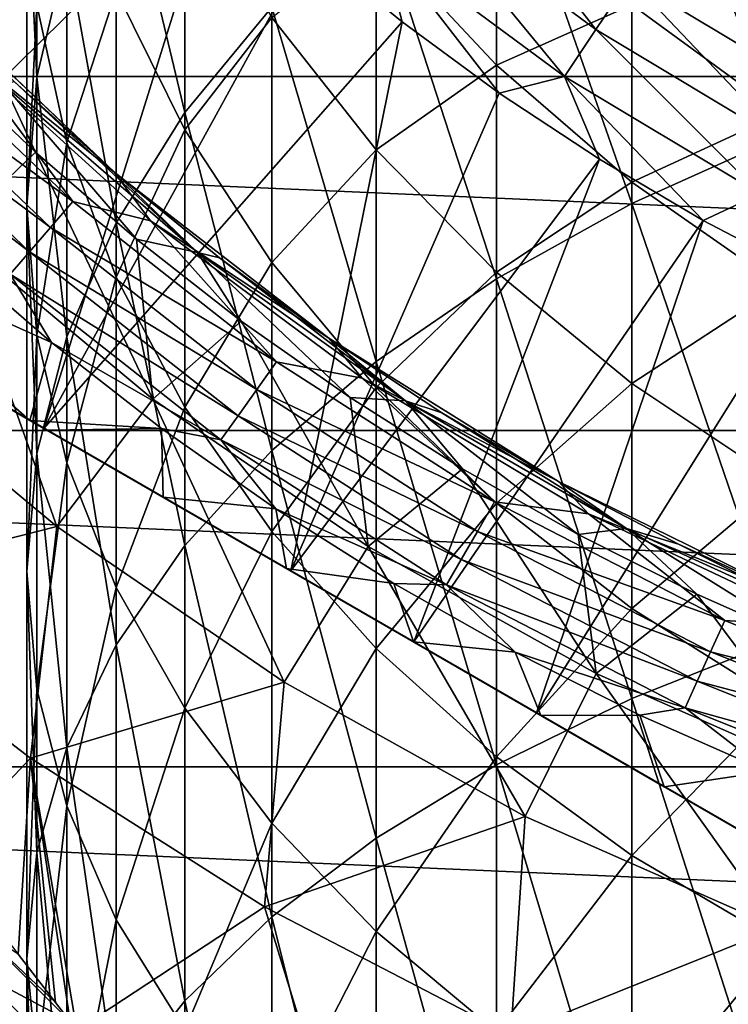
# Model space of a CAD drawing. Header units: metres. Extents: x -82 to 82, y -464 to 32.
# Tile 217 of 256: x -13 to -8, y -20 to -13. Entities that reach past the tile are written whole.
import ezdxf

# ---------------------------------------------------------------- set-up
doc = ezdxf.new("R2010")
doc.units = ezdxf.units.M
doc.layers.add('solid_K244121000C07', color=7, linetype='CONTINUOUS')

msp = doc.modelspace()

# ---------------------------------------------------------------- linework, layer by layer
at = {"layer": 'solid_K244121000C07'}
for points in [[(-16.009871, -13.776582, 114.878677), (-12.806847, -10.994295, 119.121323), (-13.347262, -10.331526, 119.121323)], [(-7.641208, -14.16254, 190.165054), (-7.641208, -10.766696, 187.706329), (-8.698698, -11.294735, 187.032166)], [(-16.009871, -13.776582, 114.878677), (-12.233556, -11.628841, 119.121323), (-12.806847, -10.994295, 119.121323)], [(29.454964, -13.735176, -289), (-29.454964, -13.735176, -289), (-30.539982, -11.115729, -289)], [(30.539982, -11.115729, -289), (29.454964, -13.735176, -289), (-30.539982, -11.115729, -289)], [(-11.876091, -13.991425, 183.589249), (-11.876091, -11.092301, 181.136353), (-12.363734, -11.948872, 180.198212)], [(-11.876091, -13.991425, 183.589249), (-11.25833, -13.243814, 184.543732), (-11.876091, -11.092301, 181.136353)], [(-12.928784, -13.741333, 178.235077), (-12.928784, -11.246967, 175.778564), (-13, -12.236336, 174.847076)], [(-12.928784, -13.741333, 178.235077), (-12.715919, -12.835119, 179.227585), (-12.928784, -11.246967, 175.778564)], [(-8.698698, -14.6382, 189.452972), (-8.698698, -11.294735, 187.032166), (-9.660883, -11.888042, 186.274673)], [(-8.698698, -14.6382, 189.452972), (-7.641208, -14.16254, 190.165054), (-8.698698, -11.294735, 187.032166)], [(-16.009871, -13.776582, 114.878677), (-14.65399, -15.210876, 114.878677), (-12.233556, -11.628841, 119.121323)], [(-14.65399, -15.210876, 114.878677), (-11.628862, -12.233536, 119.121323), (-12.233556, -11.628841, 119.121323)], [(-9.660883, -15.172653, 188.652878), (-9.660883, -11.888042, 186.274673), (-10.51722, -12.540117, 185.442169)], [(-9.660883, -15.172653, 188.652878), (-8.698698, -14.6382, 189.452972), (-9.660883, -11.888042, 186.274673)], [(-12.363734, -14.774758, 182.589157), (-12.363734, -11.948872, 180.198212), (-12.715919, -12.835119, 179.227585)], [(-12.363734, -14.774758, 182.589157), (-11.876091, -13.991425, 183.589249), (-12.363734, -11.948872, 180.198212)], [(-12.715919, -14.204232, 172.994293), (-12.928784, -13.225703, 173.915588), (-12.715919, -12.104033, 170.587662)], [(-12.715919, -14.204232, 172.994293), (-12.715919, -12.104033, 170.587662), (-12.363734, -13.126264, 169.761459)], [(-9.949516, -12.12352, 119.853462), (-10.225729, -12.460087, 119.673233), (-8.955187, -13.402385, 119.673233)], [(-8.713293, -13.040365, 119.853462), (-9.949516, -12.12352, 119.853462), (-8.955187, -13.402385, 119.673233)], [(-14.65399, -15.210876, 114.878677), (-12.87771, -16.236412, 115.276672), (-11.628862, -12.233536, 119.121323)], [(-13, -14.657587, 177.231583), (-13, -12.236336, 174.847076), (-12.928784, -13.225703, 173.915588)], [(-13, -14.657587, 177.231583), (-12.928784, -13.741333, 178.235077), (-13, -12.236336, 174.847076)], [(-12.87771, -16.236412, 115.276672), (-10.994318, -12.806826, 119.121323), (-11.628862, -12.233536, 119.121323)], [(-11.876091, -14.114264, 168.962936), (-12.363734, -13.126264, 169.761459), (-11.876091, -12.318542, 166.561005)], [(-11.876091, -14.114264, 168.962936), (-11.876091, -12.318542, 166.561005), (-11.25833, -13.31631, 165.872223)], [(-9.660883, -13.654628, 162.309891), (-10.51722, -12.741509, 162.843277), (-9.660883, -12.362279, 159.892258)], [(-9.660883, -13.654628, 162.309891), (-9.660883, -12.362279, 159.892258), (-8.698698, -13.227359, 159.471024)], [(-7.177141, -13.427486, 119.963287), (-8.040308, -12.374693, 120), (-8.458705, -12.659347, 119.963287)], [(-7.177141, -13.427486, 119.963287), (-7.381381, -12.778686, 120), (-8.040308, -12.374693, 120)], [(-10.225729, -12.460087, 119.673233), (-10.480631, -12.770685, 119.427048), (-9.178417, -13.736472, 119.427048)], [(-8.955187, -13.402385, 119.673233), (-10.225729, -12.460087, 119.673233), (-9.178417, -13.736472, 119.427048)], [(-10.51722, -15.760043, 187.773529), (-10.51722, -12.540117, 185.442169), (-11.25833, -13.243814, 184.543732)], [(-10.51722, -15.760043, 187.773529), (-9.660883, -15.172653, 188.652878), (-10.51722, -12.540117, 185.442169)], [(-8.458705, -12.659347, 119.963287), (-8.713293, -13.040365, 119.853462), (-7.393157, -13.831624, 119.853462)], [(-7.177141, -13.427486, 119.963287), (-8.458705, -12.659347, 119.963287), (-7.393157, -13.831624, 119.853462)], [(-10.51722, -14.255471, 165.223877), (-11.25833, -13.31631, 165.872223), (-10.51722, -12.741509, 162.843277)], [(-10.480631, -12.770685, 119.427048), (-10.994318, -12.806826, 119.121323), (-10.331552, -13.347242, 119.121323)], [(-10.51722, -14.255471, 165.223877), (-10.51722, -12.741509, 162.843277), (-9.660883, -13.654628, 162.309891)], [(-10.480631, -12.770685, 119.427048), (-10.331552, -13.347242, 119.121323), (-9.642263, -13.853396, 119.121323)], [(-9.178417, -13.736472, 119.427048), (-10.480631, -12.770685, 119.427048), (-9.642263, -13.853396, 119.121323)], [(-12.715919, -15.585231, 181.554413), (-12.715919, -12.835119, 179.227585), (-12.928784, -13.741333, 178.235077)], [(-12.87771, -16.236412, 115.276672), (-10.331552, -13.347242, 119.121323), (-10.994318, -12.806826, 119.121323)], [(-12.715919, -15.585231, 181.554413), (-12.363734, -14.774758, 182.589157), (-12.715919, -12.835119, 179.227585)], [(-7.641208, -13.997274, 159.09613), (-8.698698, -13.227359, 159.471024), (-7.641208, -12.94647, 156.713501)], [(-8.713293, -13.040365, 119.853462), (-8.955187, -13.402385, 119.673233), (-7.598402, -14.215611, 119.673233)], [(-7.393157, -13.831624, 119.853462), (-8.713293, -13.040365, 119.853462), (-7.598402, -14.215611, 119.673233)], [(-13.771037, -13.090397, 92), (-13.090371, -13.771063, 84), (-12.376077, -14.416405, 84)], [(-12.376048, -14.416428, 92), (-13.771037, -13.090397, 92), (-12.376077, -14.416405, 84)], [(-13.510058, -13.501417, 92), (-13.771037, -13.090397, 92), (-12.376048, -14.416428, 92)], [(-12.363734, -15.1612, 172.093307), (-12.715919, -14.204232, 172.994293), (-12.363734, -13.126264, 169.761459)], [(-12.363734, -15.1612, 172.093307), (-12.363734, -13.126264, 169.761459), (-11.876091, -14.114264, 168.962936)], [(-12.928784, -15.57384, 176.228088), (-13, -14.657587, 177.231583), (-12.928784, -13.225703, 173.915588)], [(-12.928784, -15.57384, 176.228088), (-12.928784, -13.225703, 173.915588), (-12.715919, -14.204232, 172.994293)], [(-11.25833, -16.393936, 186.82457), (-11.25833, -13.243814, 184.543732), (-11.876091, -13.991425, 183.589249)], [(-11.25833, -16.393936, 186.82457), (-10.51722, -15.760043, 187.773529), (-11.25833, -13.243814, 184.543732)], [(-8.698698, -14.485454, 161.824585), (-9.660883, -13.654628, 162.309891), (-8.698698, -13.227359, 159.471024)], [(-8.698698, -14.485454, 161.824585), (-8.698698, -13.227359, 159.471024), (-7.641208, -13.997274, 159.09613)], [(-14.180427, -13.521009, 92.084709), (-14.004359, -13.35313, 92.021599), (-12.671651, -14.623865, 92.021599)], [(-12.671651, -14.623865, 92.021599), (-14.004359, -13.35313, 92.021599), (-13.510058, -13.501417, 92)], [(-12.87771, -16.236412, 115.276672), (-11.123654, -17.249117, 115.475197), (-10.331552, -13.347242, 119.121323)], [(-11.25833, -15.057208, 168.200806), (-11.876091, -14.114264, 168.962936), (-11.25833, -13.31631, 165.872223)], [(-11.25833, -15.057208, 168.200806), (-11.25833, -13.31631, 165.872223), (-10.51722, -14.255471, 165.223877)], [(-11.123654, -17.249117, 115.475197), (-9.642263, -13.853396, 119.121323), (-10.331552, -13.347242, 119.121323)], [(-8.955187, -13.402385, 119.673233), (-9.178417, -13.736472, 119.427048), (-7.787811, -14.56997, 119.427048)], [(-7.598402, -14.215611, 119.673233), (-8.955187, -13.402385, 119.673233), (-7.787811, -14.56997, 119.427048)], [(-13.510058, -13.501417, 92), (-12.376048, -14.416428, 92), (-12.121023, -14.761122, 92)], [(-12.671651, -14.623865, 92.021599), (-13.510058, -13.501417, 92), (-12.121023, -14.761122, 92)], [(-14.180427, -13.521009, 92.084709), (-12.830963, -14.807721, 92.084709), (-14.346397, -13.679262, 92.187546)], [(-14.180427, -13.521009, 92.084709), (-12.671651, -14.623865, 92.021599), (-12.830963, -14.807721, 92.084709)], [(-12.936872, -14.273639, 77.713394), (-13.621663, -13.621663, 77.713394), (-13.530396, -14.842137, 69.836754)], [(-13.157056, -13.798723, 80.853928), (-13.621663, -13.621663, 77.713394), (-12.936872, -14.273639, 77.713394)], [(-14.346397, -13.679262, 92.187546), (-12.981139, -14.981033, 92.187546), (-14.497611, -13.823444, 92.327232)], [(-12.830963, -14.807721, 92.084709), (-12.981139, -14.981033, 92.187546), (-14.346397, -13.679262, 92.187546)], [(-9.660883, -15.125735, 164.623108), (-10.51722, -14.255471, 165.223877), (-9.660883, -13.654628, 162.309891)], [(-9.660883, -15.125735, 164.623108), (-9.660883, -13.654628, 162.309891), (-8.698698, -14.485454, 161.824585)], [(28.145775, -16.250086, -289), (-28.145775, -16.250086, -289), (-29.454964, -13.735176, -289)], [(29.454964, -13.735176, -289), (28.145775, -16.250086, -289), (-29.454964, -13.735176, -289)], [(-3.335342, -21.745701, 112.757362), (-17.164658, -13.761341, 112.757362), (-17.164658, -13.761341, 97.169998)], [(-3.344627, -21.740339, 112.910072), (-17.155373, -13.766702, 112.910072), (-17.164658, -13.761341, 112.757362)], [(-3.335342, -21.745701, 112.757362), (-3.344627, -21.740339, 112.910072), (-17.164658, -13.761341, 112.757362)], [(-3.335342, -21.745701, 97.169998), (-3.335342, -21.745701, 112.757362), (-17.164658, -13.761341, 97.169998)], [(-17.147303, -13.771361, 96.85112), (-3.335342, -21.745701, 97.169998), (-17.164658, -13.761341, 97.169998)], [(-3.372923, -21.724003, 113.064087), (-17.127079, -13.783037, 113.064079), (-17.155373, -13.766702, 112.910072)], [(-3.344627, -21.740339, 112.910072), (-3.372923, -21.724003, 113.064087), (-17.155373, -13.766702, 112.910072)], [(-17.147303, -13.771361, 96.85112), (-3.352698, -21.73568, 96.85112), (-3.335342, -21.745701, 97.169998)], [(-17.147303, -13.771361, 96.85112), (-17.094645, -13.801764, 96.531158), (-3.352698, -21.73568, 96.85112)], [(-3.422134, -21.695591, 113.221832), (-17.077875, -13.811445, 113.221809), (-17.127079, -13.783037, 113.064079)], [(-3.372923, -21.724003, 113.064087), (-3.422134, -21.695591, 113.221832), (-17.127079, -13.783037, 113.064079)], [(-11.785828, -14.986899, 80.853928), (-13.090371, -13.771063, 84), (-13.157056, -13.798723, 80.853928)], [(-11.785828, -14.986899, 80.853928), (-12.376077, -14.416405, 84), (-13.090371, -13.771063, 84)], [(-12.928784, -16.413963, 180.496353), (-12.928784, -13.741333, 178.235077), (-13, -14.657587, 177.231583)], [(-12.928784, -16.413963, 180.496353), (-12.715919, -15.585231, 181.554413), (-12.928784, -13.741333, 178.235077)], [(-9.178417, -13.736472, 119.427048), (-9.642263, -13.853396, 119.121323), (-8.928224, -14.323989, 119.121323)], [(-9.178417, -13.736472, 119.427048), (-8.928224, -14.323989, 119.121323), (-8.191265, -14.757812, 119.121323)], [(-7.787811, -14.56997, 119.427048), (-9.178417, -13.736472, 119.427048), (-8.191265, -14.757812, 119.121323)], [(-17.094645, -13.801764, 96.531158), (-3.405356, -21.705278, 96.531158), (-3.352698, -21.73568, 96.85112)], [(-17.094645, -13.801764, 96.531158), (-17.041233, -13.832601, 96.323883), (-3.405356, -21.705278, 96.531158)], [(-3.423941, -21.694548, 113.226563), (-17.076059, -13.812494, 113.226563), (-17.077875, -13.811445, 113.221809)], [(-3.422134, -21.695591, 113.221832), (-3.423941, -21.694548, 113.226563), (-17.077875, -13.811445, 113.221809)], [(-3.495236, -21.653385, 113.384712), (-17.004778, -13.853648, 113.384689), (-17.076059, -13.812494, 113.226563)], [(-3.423941, -21.694548, 113.226563), (-3.495236, -21.653385, 113.384712), (-17.076059, -13.812494, 113.226563)], [(-17.041233, -13.832601, 96.323883), (-3.458768, -21.67444, 96.323883), (-3.405356, -21.705278, 96.531158)], [(-17.041233, -13.832601, 96.323883), (-17.004635, -13.853731, 96.208229), (-3.458768, -21.67444, 96.323883)], [(-12.981139, -14.981033, 92.187546), (-13.117963, -15.138936, 92.327232), (-14.497611, -13.823444, 92.327232)], [(-13.157056, -13.798723, 80.853928), (-12.936872, -14.273639, 77.713394), (-12.220915, -14.891228, 77.713394)], [(-11.785828, -14.986899, 80.853928), (-13.157056, -13.798723, 80.853928), (-12.220915, -14.891228, 77.713394)], [(-3.495236, -21.653385, 113.384712), (-16.903358, -13.912202, 113.554039), (-17.004778, -13.853648, 113.384689)], [(-17.004635, -13.853731, 96.208229), (-3.495366, -21.653311, 96.208229), (-3.458768, -21.67444, 96.323883)], [(-17.004635, -13.853731, 96.208229), (-16.874075, -13.92911, 95.881866), (-3.495366, -21.653311, 96.208229)], [(-3.693215, -21.539082, 113.683723), (-16.806784, -13.96796, 113.683723), (-16.903358, -13.912202, 113.554039)], [(-3.59669, -21.59481, 113.554108), (-3.693215, -21.539082, 113.683723), (-16.903358, -13.912202, 113.554039)], [(-3.495236, -21.653385, 113.384712), (-3.59669, -21.59481, 113.554108), (-16.903358, -13.912202, 113.554039)], [(-11.123654, -17.249117, 115.475197), (-8.928224, -14.323989, 119.121323), (-9.642263, -13.853396, 119.121323)], [(-16.874075, -13.92911, 95.881866), (-3.625925, -21.577932, 95.881866), (-3.495366, -21.653311, 96.208229)], [(-16.874075, -13.92911, 95.881866), (-16.698233, -14.030632, 95.551445), (-3.625925, -21.577932, 95.881866)], [(-3.733139, -21.516033, 113.731346), (-16.766964, -13.99095, 113.731224), (-16.806784, -13.96796, 113.683723)], [(-3.693215, -21.539082, 113.683723), (-3.733139, -21.516033, 113.731346), (-16.806784, -13.96796, 113.683723)], [(-3.733139, -21.516033, 113.731346), (-16.586918, -14.0949, 113.917061), (-16.766964, -13.99095, 113.731224)], [(-11.876091, -17.067387, 185.816376), (-11.876091, -13.991425, 183.589249), (-12.363734, -14.774758, 182.589157)], [(-11.876091, -17.067387, 185.816376), (-11.25833, -16.393936, 186.82457), (-11.876091, -13.991425, 183.589249)], [(-16.698233, -14.030632, 95.551445), (-3.801768, -21.47641, 95.551445), (-3.625925, -21.577932, 95.881866)], [(-16.698233, -14.030632, 95.551445), (-16.657351, -14.054235, 95.485207), (-3.801768, -21.47641, 95.551445)], [(-16.657351, -14.054235, 95.485207), (-3.842649, -21.452806, 95.485207), (-3.801768, -21.47641, 95.551445)], [(-16.657351, -14.054235, 95.485207), (-16.471106, -14.161764, 95.217468), (-3.842649, -21.452806, 95.485207)], [(-7.641208, -15.224882, 161.392654), (-8.698698, -14.485454, 161.824585), (-7.641208, -13.997274, 159.09613)], [(-3.91325, -21.412045, 113.917213), (-16.353354, -14.229748, 114.110397), (-16.586918, -14.0949, 113.917061)], [(-3.733139, -21.516033, 113.731346), (-3.91325, -21.412045, 113.917213), (-16.586918, -14.0949, 113.917061)], [(-11.876091, -16.086123, 171.222488), (-12.363734, -15.1612, 172.093307), (-11.876091, -14.114264, 168.962936)], [(-11.876091, -16.086123, 171.222488), (-11.876091, -14.114264, 168.962936), (-11.25833, -15.057208, 168.200806)], [(-16.471106, -14.161764, 95.217468), (-4.028895, -21.345278, 95.217468), (-3.842649, -21.452806, 95.485207)], [(-16.471106, -14.161764, 95.217468), (-16.184597, -14.32718, 94.880562), (-4.028895, -21.345278, 95.217468)], [(-7.641208, -17.734247, 192.360519), (-7.641208, -14.16254, 190.165054), (-8.698698, -14.6382, 189.452972)], [(-4.159541, -21.269848, 114.119934), (-16.340464, -14.23719, 114.119934), (-16.353354, -14.229748, 114.110397)], [(-4.14686, -21.27717, 114.110558), (-4.159541, -21.269848, 114.119934), (-16.353354, -14.229748, 114.110397)], [(-3.91325, -21.412045, 113.917213), (-4.14686, -21.27717, 114.110558), (-16.353354, -14.229748, 114.110397)], [(-4.445048, -21.105011, 114.308235), (-16.055214, -14.401879, 114.308083), (-16.340464, -14.23719, 114.119934)], [(-4.159541, -21.269848, 114.119934), (-4.445048, -21.105011, 114.308235), (-16.340464, -14.23719, 114.119934)], [(-12.715919, -16.480055, 175.23558), (-12.928784, -15.57384, 176.228088), (-12.715919, -14.204232, 172.994293)], [(-12.715919, -16.480055, 175.23558), (-12.715919, -14.204232, 172.994293), (-12.363734, -15.1612, 172.093307)], [(-10.51722, -15.944765, 167.483459), (-11.25833, -15.057208, 168.200806), (-10.51722, -14.255471, 165.223877)], [(-10.51722, -15.944765, 167.483459), (-10.51722, -14.255471, 165.223877), (-9.660883, -15.125735, 164.623108)], [(-16.184597, -14.32718, 94.880562), (-4.315404, -21.179861, 94.880562), (-4.028895, -21.345278, 95.217468)], [(-16.184597, -14.32718, 94.880562), (-15.973461, -14.44908, 94.671646), (-4.315404, -21.179861, 94.880562)], [(-12.936872, -14.273639, 77.713394), (-13.530396, -14.842137, 69.836754), (-12.103218, -16.02725, 69.836754)], [(-12.220915, -14.891228, 77.713394), (-12.936872, -14.273639, 77.713394), (-12.103218, -16.02725, 69.836754)], [(-11.123654, -17.249117, 115.475197), (-10.25, -17.753521, 115.5), (-8.928224, -14.323989, 119.121323)], [(-10.25, -17.753521, 115.5), (-8.191265, -14.757812, 119.121323), (-8.928224, -14.323989, 119.121323)], [(-4.445048, -21.105011, 114.308235), (-15.681447, -14.617674, 114.505615), (-16.055214, -14.401879, 114.308083)], [(-15.973461, -14.44908, 94.671646), (-4.526539, -21.057962, 94.671646), (-4.315404, -21.179861, 94.880562)], [(-15.973461, -14.44908, 94.671646), (-15.829829, -14.532004, 94.543732), (-4.526539, -21.057962, 94.671646)], [(-12.376048, -14.416428, 92), (-12.376077, -14.416405, 84), (-11.630013, -15.024739, 84)], [(-11.785828, -14.986899, 80.853928), (-11.630013, -15.024739, 84), (-12.376077, -14.416405, 84)], [(-12.376048, -14.416428, 92), (-11.630013, -15.024739, 84), (-10.854096, -15.594505, 84)], [(-10.854065, -15.594526, 92), (-12.376048, -14.416428, 92), (-10.854096, -15.594505, 84)], [(-12.121023, -14.761122, 92), (-12.376048, -14.416428, 92), (-10.854065, -15.594526, 92)], [(-15.829829, -14.532004, 94.543732), (-4.670171, -20.975037, 94.543732), (-4.526539, -21.057962, 94.671646)], [(-15.829829, -14.532004, 94.543732), (-15.398664, -14.780938, 94.212776), (-4.670171, -20.975037, 94.543732)], [(-8.698698, -15.917568, 164.076492), (-9.660883, -15.125735, 164.623108), (-8.698698, -14.485454, 161.824585)], [(-8.698698, -15.917568, 164.076492), (-8.698698, -14.485454, 161.824585), (-7.641208, -15.224882, 161.392654)], [(-4.852926, -20.869522, 114.52169), (-15.647079, -14.637516, 114.521683), (-15.681447, -14.617674, 114.505615)], [(-4.81882, -20.889214, 114.505737), (-4.852926, -20.869522, 114.52169), (-15.681447, -14.617674, 114.505615)], [(-4.445048, -21.105011, 114.308235), (-4.81882, -20.889214, 114.505737), (-15.681447, -14.617674, 114.505615)], [(-7.787811, -14.56997, 119.427048), (-8.191265, -14.757812, 119.121323), (-7.43328, -15.153751, 119.121323)], [(-5.280663, -20.622568, 114.697899), (-15.21954, -14.884356, 114.697823), (-15.647079, -14.637516, 114.521683)], [(-4.852926, -20.869522, 114.52169), (-5.280663, -20.622568, 114.697899), (-15.647079, -14.637516, 114.521683)], [(-13, -17.251877, 179.426559), (-13, -14.657587, 177.231583), (-12.928784, -15.57384, 176.228088)], [(-13, -17.251877, 179.426559), (-12.928784, -16.413963, 180.496353), (-13, -14.657587, 177.231583)], [(-12.830963, -14.807721, 92.084709), (-12.671651, -14.623865, 92.021599), (-11.224186, -15.762164, 92.021599)], [(-11.224186, -15.762164, 92.021599), (-12.671651, -14.623865, 92.021599), (-12.121023, -14.761122, 92)], [(-8.698698, -18.154814, 191.614578), (-8.698698, -14.6382, 189.452972), (-9.660883, -15.172653, 188.652878)], [(-8.698698, -18.154814, 191.614578), (-7.641208, -17.734247, 192.360519), (-8.698698, -14.6382, 189.452972)], [(-12.121023, -14.761122, 92), (-10.854065, -15.594526, 92), (-10.615173, -15.878539, 92)], [(-11.224186, -15.762164, 92.021599), (-12.121023, -14.761122, 92), (-10.615173, -15.878539, 92)], [(-10.25, -17.753521, 115.5), (-9.376345, -18.257925, 115.475197), (-8.191265, -14.757812, 119.121323)], [(-9.376345, -18.257925, 115.475197), (-7.43328, -15.153751, 119.121323), (-8.191265, -14.757812, 119.121323)], [(-15.398664, -14.780938, 94.212776), (-5.101339, -20.726101, 94.212776), (-4.670171, -20.975037, 94.543732)], [(-15.398664, -14.780938, 94.212776), (-14.882716, -15.078821, 93.894684), (-5.101339, -20.726101, 94.212776)], [(-12.830963, -14.807721, 92.084709), (-11.3653, -15.960331, 92.084709), (-12.981139, -14.981033, 92.187546)], [(-12.830963, -14.807721, 92.084709), (-11.224186, -15.762164, 92.021599), (-11.3653, -15.960331, 92.084709)], [(-12.363734, -17.773014, 184.760025), (-12.363734, -14.774758, 182.589157), (-12.715919, -15.585231, 181.554413)], [(-12.363734, -17.773014, 184.760025), (-11.876091, -17.067387, 185.816376), (-12.363734, -14.774758, 182.589157)], [(-15.21954, -14.884356, 114.697823), (-5.84601, -20.296165, 114.878677), (-14.65399, -15.210876, 114.878677)], [(-5.280663, -20.622568, 114.697899), (-5.84601, -20.296165, 114.878677), (-15.21954, -14.884356, 114.697823)], [(-13.530396, -14.842137, 69.836754), (-14.294135, -15.679919, 61.983105), (-12.786398, -16.931929, 61.983105)], [(-12.103218, -16.02725, 69.836754), (-13.530396, -14.842137, 69.836754), (-12.786398, -16.931929, 61.983105)], [(-11.475516, -15.472942, 77.713394), (-12.220915, -14.891228, 77.713394), (-12.103218, -16.02725, 69.836754)], [(-11.785828, -14.986899, 80.853928), (-12.220915, -14.891228, 77.713394), (-11.475516, -15.472942, 77.713394)], [(-14.418069, -14.911966, 93.166901), (-12.976988, -16.179094, 93.164093), (-13.613912, -15.811365, 93.348389)], [(-12.823432, -15.625397, 92.499084), (-12.976988, -16.179094, 93.164093), (-14.418069, -14.911966, 93.166901)], [(-13.574687, -14.97736, 92.499084), (-12.823432, -15.625397, 92.499084), (-14.418069, -14.911966, 93.166901)], [(-13.117963, -15.138936, 92.327232), (-12.823432, -15.625397, 92.499084), (-13.574687, -14.97736, 92.499084)], [(-12.981139, -14.981033, 92.187546), (-11.498322, -16.147133, 92.187546), (-13.117963, -15.138936, 92.327232)], [(-11.3653, -15.960331, 92.084709), (-11.498322, -16.147133, 92.187546), (-12.981139, -14.981033, 92.187546)], [(-10.307865, -16.039352, 80.853928), (-11.630013, -15.024739, 84), (-11.785828, -14.986899, 80.853928)], [(-11.785828, -14.986899, 80.853928), (-11.475516, -15.472942, 77.713394), (-10.702472, -16.017382, 77.713394)], [(-10.307865, -16.039352, 80.853928), (-11.785828, -14.986899, 80.853928), (-10.702472, -16.017382, 77.713394)], [(-10.307865, -16.039352, 80.853928), (-10.854096, -15.594505, 84), (-11.630013, -15.024739, 84)], [(-14.882716, -15.078821, 93.894684), (-5.617283, -20.428221, 93.894684), (-5.101339, -20.726101, 94.212776)], [(-14.882716, -15.078821, 93.894684), (-14.291393, -15.420221, 93.605438), (-5.617283, -20.428221, 93.894684)], [(-11.25833, -16.968864, 170.391388), (-11.876091, -16.086123, 171.222488), (-11.25833, -15.057208, 168.200806)], [(-11.25833, -16.968864, 170.391388), (-11.25833, -15.057208, 168.200806), (-10.51722, -15.944765, 167.483459)], [(-13.117963, -15.138936, 92.327232), (-11.619516, -16.317327, 92.327232), (-12.823432, -15.625397, 92.499084)], [(-11.498322, -16.147133, 92.187546), (-11.619516, -16.317327, 92.327232), (-13.117963, -15.138936, 92.327232)], [(-12.363734, -17.366302, 174.264938), (-12.715919, -16.480055, 175.23558), (-12.363734, -15.1612, 172.093307)], [(-12.363734, -17.366302, 174.264938), (-12.363734, -15.1612, 172.093307), (-11.876091, -16.086123, 171.222488)], [(-9.660883, -16.767212, 166.818726), (-10.51722, -15.944765, 167.483459), (-9.660883, -15.125735, 164.623108)], [(-9.660883, -18.627365, 190.776428), (-9.660883, -15.172653, 188.652878), (-10.51722, -15.760043, 187.773529)], [(-9.660883, -16.767212, 166.818726), (-9.660883, -15.125735, 164.623108), (-8.698698, -15.917568, 164.076492)], [(-9.660883, -18.627365, 190.776428), (-8.698698, -18.154814, 191.614578), (-9.660883, -15.172653, 188.652878)], [(-9.376345, -18.257925, 115.475197), (-7.622289, -19.27063, 115.276672), (-7.43328, -15.153751, 119.121323)], [(-14.65399, -15.210876, 114.878677), (-5.84601, -20.296165, 114.878677), (-7.622289, -19.27063, 115.276672)], [(-14.65399, -15.210876, 114.878677), (-7.622289, -19.27063, 115.276672), (-12.87771, -16.236412, 115.276672)], [(-7.641208, -16.622293, 163.589996), (-8.698698, -15.917568, 164.076492), (-7.641208, -15.224882, 161.392654)], [(-14.291393, -15.420221, 93.605438), (-6.208618, -20.086813, 93.605438), (-5.617283, -20.428221, 93.894684)], [(-14.291393, -15.420221, 93.605438), (-13.613912, -15.811365, 93.348389), (-6.208618, -20.086813, 93.605438)], [(-11.475516, -15.472942, 77.713394), (-12.103218, -16.02725, 69.836754), (-10.57278, -17.075626, 69.836754)], [(-10.702472, -16.017382, 77.713394), (-11.475516, -15.472942, 77.713394), (-10.57278, -17.075626, 69.836754)], [(-12.928784, -18.08979, 178.356781), (-13, -17.251877, 179.426559), (-12.928784, -15.57384, 176.228088)], [(-12.928784, -18.08979, 178.356781), (-12.928784, -15.57384, 176.228088), (-12.715919, -16.480055, 175.23558)], [(-12.715919, -18.50309, 183.667068), (-12.715919, -15.585231, 181.554413), (-12.928784, -16.413963, 180.496353)], [(-12.715919, -18.50309, 183.667068), (-12.363734, -17.773014, 184.760025), (-12.715919, -15.585231, 181.554413)], [(-10.854065, -15.594526, 92), (-10.854096, -15.594505, 84), (-10.050316, -16.124241, 84)], [(-10.307865, -16.039352, 80.853928), (-10.050316, -16.124241, 84), (-10.854096, -15.594505, 84)], [(-10.854065, -15.594526, 92), (-10.050316, -16.124241, 84), (-9.220737, -16.612585, 84)], [(-9.220705, -16.612602, 92), (-10.854065, -15.594526, 92), (-9.220737, -16.612585, 84)], [(-10.615173, -15.878539, 92), (-10.854065, -15.594526, 92), (-9.220705, -16.612602, 92)], [(-12.823432, -15.625397, 92.499084), (-12.041284, -16.235792, 92.499084), (-12.976988, -16.179094, 93.164093)], [(-11.619516, -16.317327, 92.327232), (-12.041284, -16.235792, 92.499084), (-12.823432, -15.625397, 92.499084)], [(-14.540873, -17.379486, 54.188473), (-12.786398, -16.931929, 61.983105), (-14.294135, -15.679919, 61.983105)], [(-13.613912, -15.811365, 93.348389), (-6.886109, -19.695663, 93.348381), (-6.208618, -20.086813, 93.605438)], [(-13.613912, -15.811365, 93.348389), (-12.976988, -16.179094, 93.164093), (-6.886109, -19.695663, 93.348381)], [(-11.3653, -15.960331, 92.084709), (-11.224186, -15.762164, 92.021599), (-9.675074, -16.757719, 92.021599)], [(-10.51722, -19.146723, 189.855255), (-10.51722, -15.760043, 187.773529), (-11.25833, -16.393936, 186.82457)], [(-9.675074, -16.757719, 92.021599), (-11.224186, -15.762164, 92.021599), (-10.615173, -15.878539, 92)], [(-10.51722, -19.146723, 189.855255), (-9.660883, -18.627365, 190.776428), (-10.51722, -15.760043, 187.773529)], [(-10.615173, -15.878539, 92), (-9.220705, -16.612602, 92), (-9.007028, -16.842903, 92)], [(-9.675074, -16.757719, 92.021599), (-10.615173, -15.878539, 92), (-9.007028, -16.842903, 92)], [(-10.51722, -17.799757, 169.6091), (-11.25833, -16.968864, 170.391388), (-10.51722, -15.944765, 167.483459)], [(-10.51722, -17.799757, 169.6091), (-10.51722, -15.944765, 167.483459), (-9.660883, -16.767212, 166.818726)], [(-8.698698, -17.515537, 166.213898), (-9.660883, -16.767212, 166.818726), (-8.698698, -15.917568, 164.076492)], [(-8.698698, -17.515537, 166.213898), (-8.698698, -15.917568, 164.076492), (-7.641208, -16.622293, 163.589996)], [(-11.3653, -15.960331, 92.084709), (-9.796711, -16.968401, 92.084709), (-11.498322, -16.147133, 92.187546)], [(-11.3653, -15.960331, 92.084709), (-9.675074, -16.757719, 92.021599), (-9.796711, -16.968401, 92.084709)], [(-9.903645, -16.523233, 77.713394), (-10.702472, -16.017382, 77.713394), (-10.57278, -17.075626, 69.836754)], [(-10.307865, -16.039352, 80.853928), (-10.702472, -16.017382, 77.713394), (-9.903645, -16.523233, 77.713394)], [(-12.103218, -16.02725, 69.836754), (-12.786398, -16.931929, 61.983105), (-11.169573, -18.039478, 61.983105)], [(-11.876091, -18.222872, 173.326813), (-12.363734, -17.366302, 174.264938), (-11.876091, -16.086123, 171.222488)], [(-10.57278, -17.075626, 69.836754), (-12.103218, -16.02725, 69.836754), (-11.169573, -18.039478, 61.983105)], [(-11.876091, -18.222872, 173.326813), (-11.876091, -16.086123, 171.222488), (-11.25833, -16.968864, 170.391388)], [(-8.736553, -16.946548, 80.853928), (-10.050316, -16.124241, 84), (-10.307865, -16.039352, 80.853928)], [(-10.307865, -16.039352, 80.853928), (-9.903645, -16.523233, 77.713394), (-9.080958, -16.989279, 77.713394)], [(-8.736553, -16.946548, 80.853928), (-10.307865, -16.039352, 80.853928), (-9.080958, -16.989279, 77.713394)], [(-11.498322, -16.147133, 92.187546), (-9.911374, -17.167004, 92.187546), (-11.619516, -16.317327, 92.327232)], [(-9.796711, -16.968401, 92.084709), (-9.911374, -17.167004, 92.187546), (-11.498322, -16.147133, 92.187546)], [(-8.736553, -16.946548, 80.853928), (-9.220737, -16.612585, 84), (-10.050316, -16.124241, 84)], [(-12.976988, -16.179094, 93.164093), (-7.523015, -19.327946, 93.164093), (-6.886109, -19.695663, 93.348381)], [(-12.976988, -16.179094, 93.164093), (-12.857083, -16.248322, 93.134758), (-7.523015, -19.327946, 93.164093)], [(-12.041284, -16.235792, 92.499084), (-12.857083, -16.248322, 93.134758), (-12.976988, -16.179094, 93.164093)], [(26.622379, -18.641317, -289), (-26.622379, -18.641317, -289), (-28.145775, -16.250086, -289)], [(28.145775, -16.250086, -289), (26.622379, -18.641317, -289), (-28.145775, -16.250086, -289)], [(-12.87771, -16.236412, 115.276672), (-7.622289, -19.27063, 115.276672), (-9.376345, -18.257925, 115.475197)], [(-12.87771, -16.236412, 115.276672), (-9.376345, -18.257925, 115.475197), (-11.123654, -17.249117, 115.475197)], [(-12.041284, -16.235792, 92.499084), (-12.031543, -16.724947, 92.973946), (-12.857083, -16.248322, 93.134758)], [(-12.857083, -16.248322, 93.134758), (-7.64295, -19.258701, 93.13475), (-7.523015, -19.327946, 93.164093)], [(-12.857083, -16.248322, 93.134758), (-12.031543, -16.724947, 92.973946), (-7.64295, -19.258701, 93.13475)], [(-12.041284, -16.235792, 92.499084), (-11.230126, -16.807072, 92.499084), (-12.031543, -16.724947, 92.973946)], [(-11.619516, -16.317327, 92.327232), (-11.230126, -16.807072, 92.499084), (-12.041284, -16.235792, 92.499084)], [(-11.619516, -16.317327, 92.327232), (-10.015841, -17.347946, 92.327232), (-11.230126, -16.807072, 92.499084)], [(-9.911374, -17.167004, 92.187546), (-10.015841, -17.347946, 92.327232), (-11.619516, -16.317327, 92.327232)], [(-12.928784, -19.249617, 182.549484), (-12.928784, -16.413963, 180.496353), (-13, -17.251877, 179.426559)], [(-12.928784, -19.249617, 182.549484), (-12.715919, -18.50309, 183.667068), (-12.928784, -16.413963, 180.496353)], [(-11.25833, -19.707195, 188.86116), (-11.25833, -16.393936, 186.82457), (-11.876091, -17.067387, 185.816376)], [(-11.25833, -19.707195, 188.86116), (-10.51722, -19.146723, 189.855255), (-11.25833, -16.393936, 186.82457)], [(-12.715919, -18.918522, 177.298721), (-12.928784, -18.08979, 178.356781), (-12.715919, -16.480055, 175.23558)], [(-12.715919, -18.918522, 177.298721), (-12.715919, -16.480055, 175.23558), (-12.363734, -17.366302, 174.264938)], [(-9.903645, -16.523233, 77.713394), (-10.57278, -17.075626, 69.836754), (-8.952138, -17.978317, 69.836754)], [(-9.080958, -16.989279, 77.713394), (-9.903645, -16.523233, 77.713394), (-8.952138, -17.978317, 69.836754)], [(-9.220705, -16.612602, 92), (-9.220737, -16.612585, 84), (-8.367489, -17.058287, 84)], [(-8.736553, -16.946548, 80.853928), (-8.367489, -17.058287, 84), (-9.220737, -16.612585, 84)], [(-9.220705, -16.612602, 92), (-8.367489, -17.058287, 84), (-7.492761, -17.460199, 84)], [(-7.492731, -17.460211, 92), (-9.220705, -16.612602, 92), (-7.492761, -17.460199, 84)], [(-9.007028, -16.842903, 92), (-9.220705, -16.612602, 92), (-7.492731, -17.460211, 92)], [(-7.641208, -18.18154, 165.675613), (-8.698698, -17.515537, 166.213898), (-7.641208, -16.622293, 163.589996)], [(-12.031543, -16.724947, 92.973946), (-8.468502, -18.78207, 92.973938), (-7.64295, -19.258701, 93.13475)], [(-12.031543, -16.724947, 92.973946), (-11.154667, -17.231211, 92.873886), (-8.468502, -18.78207, 92.973938)], [(-11.230126, -16.807072, 92.499084), (-11.154667, -17.231211, 92.873886), (-12.031543, -16.724947, 92.973946)], [(-9.660883, -18.569696, 168.884201), (-10.51722, -17.799757, 169.6091), (-9.660883, -16.767212, 166.818726)], [(-9.796711, -16.968401, 92.084709), (-9.675074, -16.757719, 92.021599), (-8.038342, -17.601513, 92.021599)], [(-8.038342, -17.601513, 92.021599), (-9.675074, -16.757719, 92.021599), (-9.007028, -16.842903, 92)], [(-9.660883, -18.569696, 168.884201), (-9.660883, -16.767212, 166.818726), (-8.698698, -17.515537, 166.213898)], [(-11.230126, -16.807072, 92.499084), (-10.391915, -17.337864, 92.499084), (-11.154667, -17.231211, 92.873886)], [(-10.015841, -17.347946, 92.327232), (-10.391915, -17.337864, 92.499084), (-11.230126, -16.807072, 92.499084)], [(-9.007028, -16.842903, 92), (-7.492731, -17.460211, 92), (-7.312058, -17.644934, 92)], [(-8.038342, -17.601513, 92.021599), (-9.007028, -16.842903, 92), (-7.312058, -17.644934, 92)], [(-14.540873, -17.379486, 54.188473), (-12.974146, -18.57835, 54.188477), (-12.786398, -16.931929, 61.983105)], [(-12.974146, -18.57835, 54.188477), (-11.169573, -18.039478, 61.983105), (-12.786398, -16.931929, 61.983105)], [(-11.25833, -19.04038, 172.431458), (-11.876091, -18.222872, 173.326813), (-11.25833, -16.968864, 170.391388)], [(-11.25833, -19.04038, 172.431458), (-11.25833, -16.968864, 170.391388), (-10.51722, -17.799757, 169.6091)], [(-9.796711, -16.968401, 92.084709), (-8.139402, -17.822803, 92.084709), (-9.911374, -17.167004, 92.187546)], [(-9.796711, -16.968401, 92.084709), (-8.038342, -17.601513, 92.021599), (-8.139402, -17.822803, 92.084709)], [(-8.736553, -16.946548, 80.853928), (-9.080958, -16.989279, 77.713394), (-8.236396, -17.414396, 77.713394)], [(-8.236396, -17.414396, 77.713394), (-9.080958, -16.989279, 77.713394), (-8.952138, -17.978317, 69.836754)], [(-7.086122, -17.700275, 80.853928), (-8.367489, -17.058287, 84), (-8.736553, -16.946548, 80.853928)], [(-8.736553, -16.946548, 80.853928), (-8.236396, -17.414396, 77.713394), (-7.371991, -17.79756, 77.713394)], [(-7.086122, -17.700275, 80.853928), (-8.736553, -16.946548, 80.853928), (-7.371991, -17.79756, 77.713394)], [(-11.876091, -20.302643, 187.805038), (-11.876091, -17.067387, 185.816376), (-12.363734, -17.773014, 184.760025)], [(-11.876091, -20.302643, 187.805038), (-11.25833, -19.707195, 188.86116), (-11.876091, -17.067387, 185.816376)], [(-7.086122, -17.700275, 80.853928), (-7.492761, -17.460199, 84), (-8.367489, -17.058287, 84)], [(-10.57278, -17.075626, 69.836754), (-11.169573, -18.039478, 61.983105), (-9.457452, -18.993124, 61.983105)], [(-8.952138, -17.978317, 69.836754), (-10.57278, -17.075626, 69.836754), (-9.457452, -18.993124, 61.983105)], [(-9.911374, -17.167004, 92.187546), (-8.234667, -18.031406, 92.187546), (-10.015841, -17.347946, 92.327232)], [(-8.139402, -17.822803, 92.084709), (-8.234667, -18.031406, 92.187546), (-9.911374, -17.167004, 92.187546)], [(-13, -20.00441, 181.419525), (-13, -17.251877, 179.426559), (-12.928784, -18.08979, 178.356781)], [(-13, -20.00441, 181.419525), (-12.928784, -19.249617, 182.549484), (-13, -17.251877, 179.426559)], [(-11.154667, -17.231211, 92.873886), (-9.345382, -18.275803, 92.873886), (-8.468502, -18.78207, 92.973938)], [(-11.154667, -17.231211, 92.873886), (-10.250023, -17.753508, 92.839867), (-9.345382, -18.275803, 92.873886)], [(-10.391915, -17.337864, 92.499084), (-10.250023, -17.753508, 92.839867), (-11.154667, -17.231211, 92.873886)], [(-11.123654, -17.249117, 115.475197), (-9.376345, -18.257925, 115.475197), (-10.25, -17.753521, 115.5)], [(-10.391915, -17.337864, 92.499084), (-9.528669, -17.826887, 92.499084), (-10.250023, -17.753508, 92.839867)], [(-10.015841, -17.347946, 92.327232), (-9.528669, -17.826887, 92.499084), (-10.391915, -17.337864, 92.499084)], [(-10.015841, -17.347946, 92.327232), (-8.321463, -18.22146, 92.327232), (-9.528669, -17.826887, 92.499084)], [(-8.234667, -18.031406, 92.187546), (-8.321463, -18.22146, 92.327232), (-10.015841, -17.347946, 92.327232)], [(-14.540873, -17.379486, 54.188473), (-13.614534, -19.258699, 49.395065), (-12.974146, -18.57835, 54.188477)], [(-12.363734, -19.728994, 176.263977), (-12.715919, -18.918522, 177.298721), (-12.363734, -17.366302, 174.264938)], [(-12.363734, -19.728994, 176.263977), (-12.363734, -17.366302, 174.264938), (-11.876091, -18.222872, 173.326813)], [(-8.236396, -17.414396, 77.713394), (-8.952138, -17.978317, 69.836754), (-7.25512, -18.727625, 69.836754)], [(-7.371991, -17.79756, 77.713394), (-8.236396, -17.414396, 77.713394), (-7.25512, -18.727625, 69.836754)], [(-8.698698, -19.270245, 168.22464), (-9.660883, -18.569696, 168.884201), (-8.698698, -17.515537, 166.213898)], [(-8.698698, -19.270245, 168.22464), (-8.698698, -17.515537, 166.213898), (-7.641208, -18.18154, 165.675613)], [(-8.139402, -17.822803, 92.084709), (-8.038342, -17.601513, 92.021599), (-6.328813, -18.285904, 92.021599)], [(-6.328813, -18.285904, 92.021599), (-8.038342, -17.601513, 92.021599), (-7.312058, -17.644934, 92)], [(-9.528669, -17.826887, 92.499084), (-9.345382, -18.275803, 92.873886), (-10.250023, -17.753508, 92.839867)], [(-7.641208, -21.461447, 194.280197), (-7.641208, -17.734247, 192.360519), (-8.698698, -18.154814, 191.614578)], [(-12.363734, -20.926544, 186.698441), (-12.363734, -17.773014, 184.760025), (-12.715919, -18.50309, 183.667068)], [(-12.363734, -20.926544, 186.698441), (-11.876091, -20.302643, 187.805038), (-12.363734, -17.773014, 184.760025)], [(-10.51722, -19.80987, 171.588699), (-11.25833, -19.04038, 172.431458), (-10.51722, -17.799757, 169.6091)], [(-10.51722, -19.80987, 171.588699), (-10.51722, -17.799757, 169.6091), (-9.660883, -18.569696, 168.884201)], [(-9.528669, -17.826887, 92.499084), (-8.642467, -18.272963, 92.499084), (-9.345382, -18.275803, 92.873886)], [(-8.321463, -18.22146, 92.327232), (-8.642467, -18.272963, 92.499084), (-9.528669, -17.826887, 92.499084)], [(-8.139402, -17.822803, 92.084709), (-6.408381, -18.5158, 92.084709), (-8.234667, -18.031406, 92.187546)], [(-8.139402, -17.822803, 92.084709), (-6.328813, -18.285904, 92.021599), (-6.408381, -18.5158, 92.084709)], [(-8.952138, -17.978317, 69.836754), (-9.457452, -18.993124, 61.983105), (-7.664644, -19.784727, 61.983105)], [(-7.25512, -18.727625, 69.836754), (-8.952138, -17.978317, 69.836754), (-7.664644, -19.784727, 61.983105)], [(-12.974146, -18.57835, 54.188477), (-11.309074, -19.636404, 54.188477), (-11.169573, -18.039478, 61.983105)], [(-11.309074, -19.636404, 54.188477), (-9.457452, -18.993124, 61.983105), (-11.169573, -18.039478, 61.983105)], [(-8.234667, -18.031406, 92.187546), (-6.483386, -18.732513, 92.187546), (-8.321463, -18.22146, 92.327232)], [(-6.408381, -18.5158, 92.084709), (-6.483386, -18.732513, 92.187546), (-8.234667, -18.031406, 92.187546)], [(-12.928784, -20.759205, 180.289566), (-13, -20.00441, 181.419525), (-12.928784, -18.08979, 178.356781)], [(-12.928784, -20.759205, 180.289566), (-12.928784, -18.08979, 178.356781), (-12.715919, -18.918522, 177.298721)], [(-8.698698, -21.824524, 193.504639), (-8.698698, -18.154814, 191.614578), (-9.660883, -18.627365, 190.776428)], [(-8.698698, -21.824524, 193.504639), (-7.641208, -21.461447, 194.280197), (-8.698698, -18.154814, 191.614578)], [(-7.641208, -19.893728, 167.637619), (-8.698698, -19.270245, 168.22464), (-7.641208, -18.18154, 165.675613)], [(-11.876091, -20.512329, 175.263885), (-12.363734, -19.728994, 176.263977), (-11.876091, -18.222872, 173.326813)], [(-11.876091, -20.512329, 175.263885), (-11.876091, -18.222872, 173.326813), (-11.25833, -19.04038, 172.431458)], [(-8.321463, -18.22146, 92.327232), (-7.735446, -18.675018, 92.499084), (-8.642467, -18.272963, 92.499084)], [(-8.321463, -18.22146, 92.327232), (-6.551722, -18.929958, 92.327232), (-7.735446, -18.675018, 92.499084)], [(-6.483386, -18.732513, 92.187546), (-6.551722, -18.929958, 92.327232), (-8.321463, -18.22146, 92.327232)], [(-8.642467, -18.272963, 92.499084), (-8.468502, -18.78207, 92.973938), (-9.345382, -18.275803, 92.873886)], [(-8.642467, -18.272963, 92.499084), (-7.735446, -18.675018, 92.499084), (-8.468502, -18.78207, 92.973938)], [(-12.715919, -21.57206, 185.553497), (-12.715919, -18.50309, 183.667068), (-12.928784, -19.249617, 182.549484)], [(-12.715919, -21.57206, 185.553497), (-12.363734, -20.926544, 186.698441), (-12.715919, -18.50309, 183.667068)], [(-12.974146, -18.57835, 54.188477), (-13.614534, -19.258699, 49.395065), (-13.05998, -19.972368, 47.814907)], [(-12.974146, -18.57835, 54.188477), (-13.05998, -19.972368, 47.814907), (-12.794586, -20.315834, 46.956421)], [(-12.974146, -18.57835, 54.188477), (-12.691048, -20.450691, 46.599415), (-12.643921, -20.512308, 46.432247)], [(-12.974146, -18.57835, 54.188477), (-12.794586, -20.315834, 46.956421), (-12.691048, -20.450691, 46.599415)], [(-12.974146, -18.57835, 54.188477), (-12.643921, -20.512308, 46.432247), (-11.309074, -19.636404, 54.188477)], [(-9.660883, -20.522909, 170.80777), (-10.51722, -19.80987, 171.588699), (-9.660883, -18.569696, 168.884201)], [(-9.660883, -20.522909, 170.80777), (-9.660883, -18.569696, 168.884201), (-8.698698, -19.270245, 168.22464)], [(24.896374, -20.890676, -289), (-24.896374, -20.890676, -289), (-26.622379, -18.641317, -289)], [(26.622379, -18.641317, -289), (24.896374, -20.890676, -289), (-26.622379, -18.641317, -289)], [(-9.660883, -22.232477, 192.633224), (-9.660883, -18.627365, 190.776428), (-10.51722, -19.146723, 189.855255)], [(-9.660883, -22.232477, 192.633224), (-8.698698, -21.824524, 193.504639), (-9.660883, -18.627365, 190.776428)], [(-7.735446, -18.675018, 92.499084), (-7.64295, -19.258701, 93.13475), (-8.468502, -18.78207, 92.973938)], [(-12.715919, -21.50573, 179.171982), (-12.928784, -20.759205, 180.289566), (-12.715919, -18.918522, 177.298721)], [(-12.715919, -21.50573, 179.171982), (-12.715919, -18.918522, 177.298721), (-12.363734, -19.728994, 176.263977)], [(-11.309074, -19.636404, 54.188477), (-9.558281, -20.545628, 54.188477), (-9.457452, -18.993124, 61.983105)], [(-9.558281, -20.545628, 54.188477), (-7.664644, -19.784727, 61.983105), (-9.457452, -18.993124, 61.983105)], [(-11.25833, -21.259939, 174.309402), (-11.876091, -20.512329, 175.263885), (-11.25833, -19.04038, 172.431458)], [(-11.25833, -21.259939, 174.309402), (-11.25833, -19.04038, 172.431458), (-10.51722, -19.80987, 171.588699)], [(-10.51722, -22.680838, 191.675491), (-10.51722, -19.146723, 189.855255), (-11.25833, -19.707195, 188.86116)], [(-10.51722, -22.680838, 191.675491), (-9.660883, -22.232477, 192.633224), (-10.51722, -19.146723, 189.855255)], [(-12.928784, -22.232119, 184.382767), (-12.928784, -19.249617, 182.549484), (-13, -20.00441, 181.419525)], [(-12.928784, -22.232119, 184.382767), (-12.715919, -21.57206, 185.553497), (-12.928784, -19.249617, 182.549484)], [(-8.698698, -21.171686, 170.097214), (-9.660883, -20.522909, 170.80777), (-8.698698, -19.270245, 168.22464)], [(-8.698698, -21.171686, 170.097214), (-8.698698, -19.270245, 168.22464), (-7.641208, -19.893728, 167.637619)], [(-10.708408, -21.586775, 46.427799), (-11.309074, -19.636404, 54.188477), (-12.643921, -20.512308, 46.432247)], [(-10.708408, -21.586775, 46.427799), (-9.558281, -20.545628, 54.188477), (-11.309074, -19.636404, 54.188477)], [(-12.363734, -22.235806, 178.079025), (-12.715919, -21.50573, 179.171982), (-12.363734, -19.728994, 176.263977)], [(-12.363734, -22.235806, 178.079025), (-12.363734, -19.728994, 176.263977), (-11.876091, -20.512329, 175.263885)], [(-11.25833, -23.164696, 190.641922), (-11.25833, -19.707195, 188.86116), (-11.876091, -20.302643, 187.805038)], [(-11.25833, -23.164696, 190.641922), (-10.51722, -22.680838, 191.675491), (-11.25833, -19.707195, 188.86116)], [(-12.691048, -20.450691, 46.599415), (-13.380464, -19.762547, 47.862564), (-13.365291, -20.093298, 46.546589)], [(-12.794586, -20.315834, 46.956421), (-13.380464, -19.762547, 47.862564), (-12.691048, -20.450691, 46.599415)], [(-12.794586, -20.315834, 46.956421), (-13.05998, -19.972368, 47.814907), (-13.380464, -19.762547, 47.862564)], [(-9.558281, -20.545628, 54.188477), (-7.735038, -21.299124, 54.188477), (-7.664644, -19.784727, 61.983105)], [(-10.51722, -21.963636, 173.410965), (-11.25833, -21.259939, 174.309402), (-10.51722, -19.80987, 171.588699)], [(-10.51722, -21.963636, 173.410965), (-10.51722, -19.80987, 171.588699), (-9.660883, -20.522909, 170.80777)], [(-7.641208, -21.749094, 169.464828), (-8.698698, -21.171686, 170.097214), (-7.641208, -19.893728, 167.637619)], [(-13, -22.89949, 183.199081), (-13, -20.00441, 181.419525), (-12.928784, -20.759205, 180.289566)], [(-13, -22.89949, 183.199081), (-12.928784, -22.232119, 184.382767), (-13, -20.00441, 181.419525)], [(-12.618256, -20.809912, 45.023628), (-13.365291, -20.093298, 46.546589), (-13.616724, -20.231138, 45.620884)], [(-12.691048, -20.450691, 46.599415), (-13.365291, -20.093298, 46.546589), (-12.618256, -20.809912, 45.023628)], [(-12.974854, -20.8225, 44.22821), (-13.616724, -20.231138, 45.620884), (-13.976831, -20.340656, 44.840382)], [(-12.618256, -20.809912, 45.023628), (-13.616724, -20.231138, 45.620884), (-12.974854, -20.8225, 44.22821)], [(-11.876091, -23.678745, 189.543869), (-11.876091, -20.302643, 187.805038), (-12.363734, -20.926544, 186.698441)], [(-11.876091, -23.678745, 189.543869), (-11.25833, -23.164696, 190.641922), (-11.876091, -20.302643, 187.805038)]]:
    msp.add_3dface(points, dxfattribs=at)

doc.saveas('drawing.dxf')
